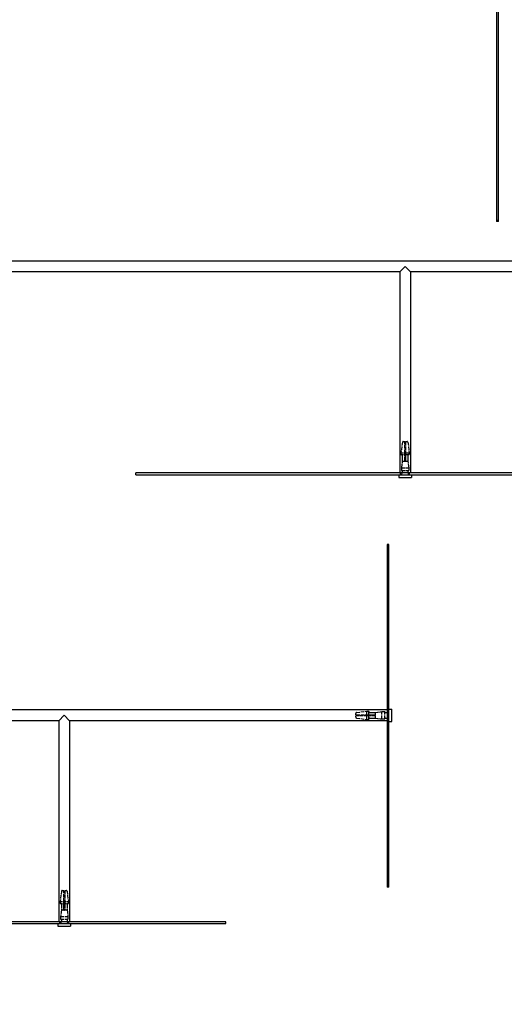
# Model space of a CAD drawing. Extents: x 355 to 4455, y -172 to 2698.
# Tile 6 of 16: x 1296 to 1566, y 329 to 877. Entities that reach past the tile are written whole.
import ezdxf

# ---------------------------------------------------------------- set-up
doc = ezdxf.new("R2010")
doc.units = 0
doc.header["$LTSCALE"] = 10
doc.linetypes.add('DASHED', pattern=[0.2068, 0.1655, -0.0413])
doc.layers.add('Nascosta (ISO)', color=7, linetype='DASHED')
doc.layers.add('Visibile (ISO)', color=7, linetype='Continuous')
doc.styles.get("Standard").update_dxf_attribs({"font": 'TAHOMA.TTF'})
doc.dimstyles.get("Standard").update_dxf_attribs({"dimtxt": 0.18, "dimasz": 0.18, "dimexe": 0.18, "dimexo": 0.0625, "dimgap": 0.09, "dimtad": 0, "dimtih": 1, "dimtoh": 1, "dimdec": 4, "dimzin": 0, "dimdsep": 46, "dimtxsty": 'Standard', "dimcen": 0.09, "dimadec": 0, "dimazin": 0, "dimtfac": 1, "dimtdec": 4, "dimtofl": 0, "dimtmove": 0, "dimatfit": 3, "dimfxl": 0, "dimtolj": 1, "dimtzin": 0, "dimarcsym": 0})

# ---------------------------------------------------------------- blocks, each defined once
blk = doc.blocks.new('*D14')
at = {"color": 0, "lineweight": -2}
for p, q in [((1302.1, 1293.61), (1848.56, 1293.61)), ((1838.56, 1268.61), (1838.56, 822.62)), ((1838.56, 330.61), (1838.56, 776.59)), ((1352.1, 305.61), (1848.56, 305.61))]:
    blk.add_line(p, q, dxfattribs=at)
at = {"color": 0}
for points in [[(1834.39, 1268.61), (1842.73, 1268.61), (1838.56, 1293.61)], [(1834.39, 330.61), (1842.73, 330.61), (1838.56, 305.61)]]:
    blk.add_solid(points, dxfattribs=at)
at = {"layer": 'DEFPOINTS', "color": 0}
for p in [(1292.1, 1293.61), (1342.1, 305.61), (1838.56, 305.61)]:
    blk.add_point(p, dxfattribs=at)
at = {"color": 0, "insert": (1838.56, 799.61), "char_height": 25, "attachment_point": 5}
blk.add_mtext('\\A1;990', dxfattribs=at)
blk = doc.blocks.new('*D15')
at = {"color": 0, "lineweight": -2}
for p, q in [((662.1, 724.61), (662.1, 146.29)), ((1672.1, 604.6), (1672.1, 146.29)), ((687.1, 156.29), (1122.16, 156.29)), ((1647.1, 156.29), (1212.05, 156.29))]:
    blk.add_line(p, q, dxfattribs=at)
at = {"color": 0}
for points in [[(687.1, 160.46), (687.1, 152.12), (662.1, 156.29)], [(1647.1, 160.46), (1647.1, 152.12), (1672.1, 156.29)]]:
    blk.add_solid(points, dxfattribs=at)
at = {"layer": 'DEFPOINTS', "color": 0}
for p in [(662.1, 734.61), (1672.1, 614.6), (662.1, 156.29)]:
    blk.add_point(p, dxfattribs=at)
at = {"color": 0, "insert": (1167.1, 156.29), "char_height": 25, "attachment_point": 5}
blk.add_mtext('\\A1;1010', dxfattribs=at)

msp = doc.modelspace()

# ---------------------------------------------------------------- linework, layer by layer
at = {"layer": 'Nascosta (ISO)', "ltscale": 0.190278}
for p, q in [((1563.1, 765.13), (1562.1, 765.13)), ((1508.8, 635.86), (1508.8, 634.86)), ((1510.85, 634.86), (1510.85, 635.86)), ((1511.35, 635.86), (1511.35, 634.86)), ((1513.4, 635.86), (1513.4, 634.86)), ((1508.6, 623.61), (1508.6, 624.61)), ((1513.6, 623.61), (1513.6, 624.61)), ((1502.1, 583.83), (1501.1, 583.83)), ((1489.85, 491.91), (1490.85, 491.91)), ((1489.85, 489.86), (1490.85, 489.86)), ((1490.85, 489.36), (1489.85, 489.36)), ((1502.1, 492.11), (1501.1, 492.11)), ((1489.85, 487.31), (1490.85, 487.31)), ((1502.1, 487.11), (1501.1, 487.11)), ((1318.8, 385.86), (1318.8, 384.86)), ((1320.85, 384.86), (1320.85, 385.86)), ((1321.35, 385.86), (1321.35, 384.86)), ((1323.4, 385.86), (1323.4, 384.86)), ((1318.6, 373.61), (1318.6, 374.61)), ((1323.6, 373.61), (1323.6, 374.61))]:
    msp.add_line(p, q, dxfattribs=at)
at = {"layer": 'Nascosta (ISO)', "ltscale": 1.115686}
for p, q in [((1509.55, 641.67), (1508.8, 635.86)), ((1512.66, 641.67), (1513.4, 635.86)), ((1484.04, 491.16), (1489.85, 491.91)), ((1484.04, 488.05), (1489.85, 487.31)), ((1319.55, 391.67), (1318.8, 385.86)), ((1322.66, 391.67), (1323.4, 385.86))]:
    msp.add_line(p, q, dxfattribs=at)
at = {"layer": 'Nascosta (ISO)', "ltscale": 0.268816}
for p, q in [((1510.04, 642.11), (1510.85, 642.11)), ((1511.35, 642.11), (1512.16, 642.11)), ((1483.6, 489.86), (1483.6, 490.67)), ((1483.6, 488.55), (1483.6, 489.36)), ((1320.04, 392.11), (1320.85, 392.11)), ((1321.35, 392.11), (1322.16, 392.11))]:
    msp.add_line(p, q, dxfattribs=at)
at = {"layer": 'Nascosta (ISO)', "ltscale": 0.138751}
for p, q in [((1510.85, 641.67), (1510.85, 642.11)), ((1511.35, 642.11), (1511.35, 641.67)), ((1483.6, 489.86), (1484.04, 489.86)), ((1484.04, 489.36), (1483.6, 489.36)), ((1320.85, 391.67), (1320.85, 392.11)), ((1321.35, 392.11), (1321.35, 391.67))]:
    msp.add_line(p, q, dxfattribs=at)
at = {"layer": 'Nascosta (ISO)', "ltscale": 1.115846}
for p, q in [((1510.85, 635.86), (1510.85, 641.67)), ((1511.35, 641.67), (1511.35, 635.86)), ((1484.04, 489.86), (1489.85, 489.86)), ((1489.85, 489.36), (1484.04, 489.36)), ((1320.85, 385.86), (1320.85, 391.67)), ((1321.35, 391.67), (1321.35, 385.86))]:
    msp.add_line(p, q, dxfattribs=at)
at = {"layer": 'Nascosta (ISO)', "ltscale": 0.640013}
for p, q in [((1508.8, 635.86), (1510.85, 635.86)), ((1508.8, 634.86), (1510.85, 634.86)), ((1511.35, 635.86), (1513.4, 635.86)), ((1511.35, 634.86), (1513.4, 634.86)), ((1489.85, 489.86), (1489.85, 491.91)), ((1489.85, 487.31), (1489.85, 489.36)), ((1490.85, 489.86), (1490.85, 491.91)), ((1490.85, 487.31), (1490.85, 489.36)), ((1318.8, 385.86), (1320.85, 385.86)), ((1318.8, 384.86), (1320.85, 384.86)), ((1321.35, 385.86), (1323.4, 385.86)), ((1321.35, 384.86), (1323.4, 384.86))]:
    msp.add_line(p, q, dxfattribs=at)
at = {"layer": 'Nascosta (ISO)', "ltscale": 0.703673}
for p, q in [((1509.5, 631.18), (1509.05, 627.51)), ((1512.7, 631.18), (1513.15, 627.51)), ((1494.53, 491.21), (1498.2, 491.66)), ((1494.53, 488.01), (1498.2, 487.56)), ((1319.5, 381.18), (1319.05, 377.51)), ((1322.7, 381.18), (1323.15, 377.51))]:
    msp.add_line(p, q, dxfattribs=at)
at = {"layer": 'Nascosta (ISO)', "ltscale": 0.603983}
for p, q in [((1509.5, 634.36), (1509.5, 631.18)), ((1510.85, 631.18), (1510.85, 634.36)), ((1511.35, 634.36), (1511.35, 631.18)), ((1512.7, 634.36), (1512.7, 631.18)), ((1491.35, 491.21), (1494.53, 491.21)), ((1491.35, 489.86), (1494.53, 489.86)), ((1494.53, 489.36), (1491.35, 489.36)), ((1491.35, 488.01), (1494.53, 488.01)), ((1319.5, 384.36), (1319.5, 381.18)), ((1320.85, 381.18), (1320.85, 384.36)), ((1321.35, 384.36), (1321.35, 381.18)), ((1322.7, 384.36), (1322.7, 381.18))]:
    msp.add_line(p, q, dxfattribs=at)
at = {"layer": 'Nascosta (ISO)', "ltscale": 0.430581}
for p, q in [((1509.5, 631.18), (1510.85, 631.18)), ((1511.35, 631.18), (1512.7, 631.18)), ((1494.53, 489.86), (1494.53, 491.21)), ((1494.53, 488.01), (1494.53, 489.36)), ((1319.5, 381.18), (1320.85, 381.18)), ((1321.35, 381.18), (1322.7, 381.18))]:
    msp.add_line(p, q, dxfattribs=at)
at = {"layer": 'Nascosta (ISO)', "ltscale": 0.14998}
for p, q in [((1510.85, 634.36), (1510.85, 634.86)), ((1511.35, 634.86), (1511.35, 634.36)), ((1490.85, 489.86), (1491.35, 489.86)), ((1491.35, 489.36), (1490.85, 489.36)), ((1320.85, 384.36), (1320.85, 384.86)), ((1321.35, 384.86), (1321.35, 384.36))]:
    msp.add_line(p, q, dxfattribs=at)
at = {"layer": 'Nascosta (ISO)', "ltscale": 0.014657}
for p, q in [((1510.85, 631.11), (1510.85, 631.18)), ((1511.35, 631.18), (1511.35, 631.11)), ((1494.53, 489.86), (1494.6, 489.86)), ((1494.6, 489.36), (1494.53, 489.36)), ((1320.85, 381.11), (1320.85, 381.18)), ((1321.35, 381.18), (1321.35, 381.11))]:
    msp.add_line(p, q, dxfattribs=at)
at = {"layer": 'Nascosta (ISO)', "ltscale": 0.095476}
for p, q in [((1510.85, 631.11), (1511.35, 631.11)), ((1494.6, 489.36), (1494.6, 489.86)), ((1320.85, 381.11), (1321.35, 381.11))]:
    msp.add_line(p, q, dxfattribs=at)
at = {"layer": 'Nascosta (ISO)', "ltscale": 1.225982}
for p, q in [((1509.05, 627.51), (1513.15, 627.51)), ((1509.05, 626.01), (1513.15, 626.01)), ((1498.2, 487.56), (1498.2, 491.66)), ((1499.7, 487.56), (1499.7, 491.66)), ((1319.05, 377.51), (1323.15, 377.51)), ((1319.05, 376.01), (1323.15, 376.01))]:
    msp.add_line(p, q, dxfattribs=at)
at = {"layer": 'Nascosta (ISO)', "ltscale": 0.285466}
for p, q in [((1509.05, 627.51), (1509.05, 626.01)), ((1513.15, 627.51), (1513.15, 626.01)), ((1498.2, 491.66), (1499.7, 491.66)), ((1498.2, 487.56), (1499.7, 487.56)), ((1319.05, 377.51), (1319.05, 376.01)), ((1323.15, 377.51), (1323.15, 376.01))]:
    msp.add_line(p, q, dxfattribs=at)
at = {"layer": 'Nascosta (ISO)', "ltscale": 0.173181}
for p, q in [((1509.5, 625.52), (1509.5, 624.61)), ((1512.7, 625.52), (1512.7, 624.61)), ((1500.19, 491.21), (1501.1, 491.21)), ((1500.19, 488.01), (1501.1, 488.01)), ((1319.5, 375.52), (1319.5, 374.61)), ((1322.7, 375.52), (1322.7, 374.61))]:
    msp.add_line(p, q, dxfattribs=at)
at = {"layer": 'Nascosta (ISO)', "ltscale": 0.137304}
for centre, start, end in [((1510.04, 641.61), 90, 172.7058), ((1512.16, 641.61), 7.2942, 90), ((1484.1, 490.67), 97.2942, 180), ((1484.1, 488.55), 180, 262.7058), ((1320.04, 391.61), 90, 172.7058), ((1322.16, 391.61), 7.2942, 90)]:
    msp.add_arc(centre, 0.5, start, end, dxfattribs=at)
at = {"layer": 'Nascosta (ISO)', "ltscale": 0.149422}
for centre, start, end in [((1509, 634.36), 0, 90), ((1513.2, 634.36), 90, 180), ((1491.35, 491.71), 180, 270), ((1491.35, 487.51), 90, 180), ((1319, 384.36), 0, 90), ((1323.2, 384.36), 90, 180)]:
    msp.add_arc(centre, 0.5, start, end, dxfattribs=at)
at = {"layer": 'Nascosta (ISO)', "ltscale": 0.139887}
for centre, start, end in [((1509, 625.52), 0, 84.2608), ((1513.2, 625.52), 95.7392, 180), ((1500.19, 491.71), 185.7392, 270), ((1500.19, 487.51), 90, 174.2608), ((1319, 375.52), 0, 84.2608), ((1323.2, 375.52), 95.7392, 180)]:
    msp.add_arc(centre, 0.5, start, end, dxfattribs=at)
at = {"layer": 'Nascosta (ISO)', "ltscale": 0.298944}
for centre, start, end in [((1508.5, 624.61), 270, 0), ((1513.7, 624.61), 180, 270), ((1501.1, 492.21), 270, 0), ((1501.1, 487.01), 0, 90), ((1318.5, 374.61), 270, 0), ((1323.7, 374.61), 180, 270)]:
    msp.add_arc(centre, 1, start, end, dxfattribs=at)
at = {"layer": 'Visibile (ISO)'}
for p, q in [((1562.1, 1034.57), (1562.1, 764.57)), ((1563.1, 764.57), (1563.1, 1034.57)), ((1563.1, 764.57), (1562.1, 764.57)), ((1671.1, 742.61), (1223.1, 742.61)), ((1508.1, 736.61), (1223.1, 736.61)), ((1511.1, 739.61), (1508.1, 736.61)), ((1508.1, 736.61), (1508.1, 624.61)), ((1514.1, 736.61), (1511.1, 739.61)), ((1514.1, 736.61), (1514.1, 624.61)), ((1671.1, 736.61), (1514.1, 736.61)), ((1661.1, 624.61), (1361.1, 624.61)), ((1361.1, 623.61), (1361.1, 624.61)), ((1361.1, 623.61), (1661.1, 623.61)), ((1507.6, 623.61), (1507.6, 622.11)), ((1507.6, 622.11), (1514.6, 622.11)), ((1514.6, 623.61), (1514.6, 622.11)), ((1502.1, 584.67), (1501.1, 584.67)), ((1501.1, 584.67), (1501.1, 394.67)), ((1502.1, 394.67), (1502.1, 584.67)), ((1501.1, 492.61), (1214.1, 492.61)), ((1321.1, 489.61), (1318.1, 486.61)), ((1324.1, 486.61), (1321.1, 489.61)), ((1502.1, 493.11), (1503.6, 493.11)), ((1503.6, 486.11), (1503.6, 493.11)), ((1318.1, 486.61), (1214.1, 486.61)), ((1318.1, 486.61), (1318.1, 374.61)), ((1324.1, 486.61), (1324.1, 374.61)), ((1501.1, 486.61), (1324.1, 486.61)), ((1502.1, 486.11), (1503.6, 486.11)), ((1502.1, 394.67), (1501.1, 394.67)), ((1501.1, 394.67), (1501.1, 393.83)), ((1502.1, 393.83), (1501.1, 393.83)), ((1502.1, 393.83), (1502.1, 394.67)), ((1411.1, 374.61), (1231.1, 374.61)), ((1231.1, 373.61), (1411.1, 373.61)), ((1317.6, 373.61), (1317.6, 372.11)), ((1324.6, 373.61), (1324.6, 372.11)), ((1411.1, 373.61), (1411.1, 374.61)), ((1317.6, 372.11), (1324.6, 372.11))]:
    msp.add_line(p, q, dxfattribs=at)

# ---------------------------------------------------------------- dimensions: what is measured, and where the dimension line sits
dim = msp.add_linear_dim(base=(1838.56, 305.61), p1=(1292.1, 1293.61), p2=(1342.1, 305.61), angle=90, text='990', dimstyle='Standard', override={"dimscale": 10, "dimtxt": 2.5, "dimasz": 2.5, "dimexe": 1, "dimexo": 1, "dimgap": 1, "dimdec": 0, "dimzin": 8, "dimcen": 4, "dimazin": 2, "dimtdec": 0})
dim.commit()
dim.dimension.update_dxf_attribs({"geometry": '*D14', "text_midpoint": (1838.56, 799.61)})
dim = msp.add_linear_dim(base=(662.1, 156.29), p1=(1672.1, 614.6), p2=(662.1, 734.61), dimstyle='Standard', override={"dimscale": 10, "dimtxt": 2.5, "dimasz": 2.5, "dimexe": 1, "dimexo": 1, "dimgap": 1, "dimdec": 0, "dimzin": 8, "dimcen": 4, "dimazin": 2, "dimtdec": 0})
dim.commit()
dim.dimension.update_dxf_attribs({"geometry": '*D15', "text_midpoint": (1167.1, 156.29)})

doc.saveas('drawing.dxf')
